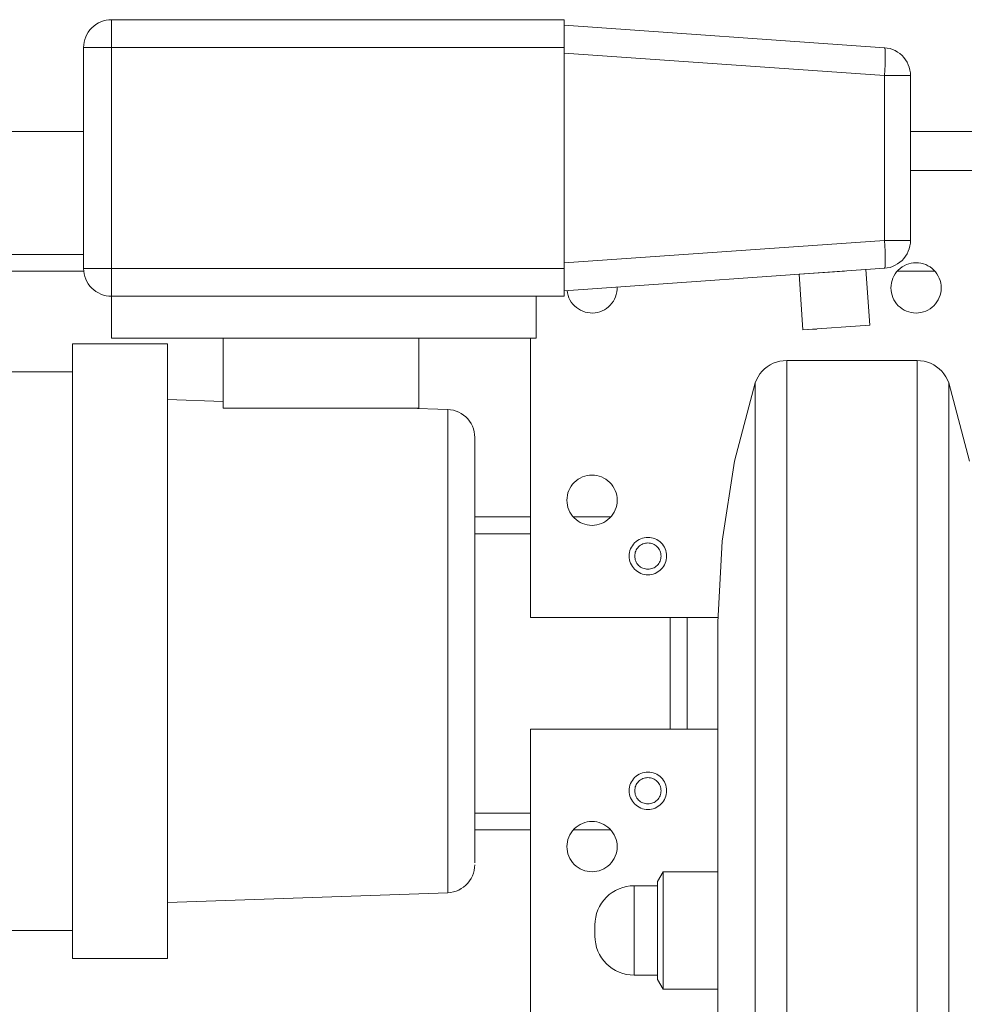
# Model space of a CAD drawing. Header units: millimetres. Extents: x 295996 to 512960, y -33037 to 76497.
# Tile 21 of 256: x 361566 to 361735, y 54746 to 54922. Entities that reach past the tile are written whole.
import ezdxf

# ---------------------------------------------------------------- set-up
doc = ezdxf.new("R2010")
doc.units = ezdxf.units.MM
doc.header["$LTSCALE"] = 0.25
doc.linetypes.add('XKITLINE00', pattern=[0])
doc.layers.get('0').update_dxf_attribs({"lineweight": 20})

msp = doc.modelspace()

# ---------------------------------------------------------------- linework, layer by layer
at = {"linetype": 'XKITLINE00', "lineweight": 0}
for p, q in [((361579.32356, 54920.30352), (361578.99406, 54919.93996)), ((361579.68691, 54920.63305), (361579.32356, 54920.30352)), ((361580.08125, 54920.92534), (361579.68691, 54920.63305)), ((361580.5023, 54921.17759), (361580.08125, 54920.92534)), ((361580.94576, 54921.38739), (361580.5023, 54921.17759)), ((361581.40781, 54921.55269), (361580.94576, 54921.38739)), ((361581.8837, 54921.67192), (361581.40781, 54921.55269)), ((361582.36912, 54921.74391), (361581.8837, 54921.67192)), ((361582.85883, 54921.76799), (361582.36912, 54921.74391)), ((361582.85883, 54916.768), (361582.85883, 54921.76799)), ((361582.85883, 54921.76799), (361663.85916, 54921.76799)), ((361663.85914, 54916.76801), (361663.85914, 54921.768)), ((361721.20788, 54916.75778), (361663.85963, 54920.76796)), ((361578.23971, 54918.68141), (361578.07424, 54918.21942)), ((361578.44951, 54919.12497), (361578.23971, 54918.68141)), ((361578.70176, 54919.54584), (361578.44951, 54919.12497)), ((361578.99406, 54919.93996), (361578.70176, 54919.54584)), ((361582.85928, 54916.76801), (361577.85917, 54916.76801)), ((361577.85919, 54916.768), (361577.88303, 54917.25808)), ((361577.85919, 54877.26799), (361577.85919, 54916.768)), ((361577.95503, 54917.74344), (361577.88303, 54917.25808)), ((361578.07424, 54918.21942), (361577.95503, 54917.74344)), ((361582.85883, 54916.768), (361663.85916, 54916.768)), ((361582.85928, 54916.76801), (361582.85928, 54877.26801)), ((361663.85916, 54916.768), (361663.85916, 54877.26799)), ((361721.20788, 54916.75778), (361721.26892, 54916.6578)), ((361721.20788, 54916.75778), (361721.70427, 54916.69798)), ((361722.19255, 54916.58889), (361721.70427, 54916.69798)), ((361663.85916, 54915.78017), (361721.20788, 54911.76995)), ((361721.31374, 54916.37115), (361721.26892, 54916.6578)), ((361721.34187, 54915.90878), (361721.31374, 54916.37115)), ((361721.35093, 54915.28833), (361721.34187, 54915.90878)), ((361721.34187, 54914.53349), (361721.35093, 54915.28833)), ((361722.66701, 54916.43157), (361722.19255, 54916.58889)), ((361723.12382, 54916.22762), (361722.66701, 54916.43157)), ((361723.55774, 54915.97907), (361723.12382, 54916.22762)), ((361723.96496, 54915.68842), (361723.55774, 54915.97907)), ((361724.3407, 54915.35856), (361723.96496, 54915.68842)), ((361724.68164, 54914.99279), (361724.3407, 54915.35856)), ((361724.98443, 54914.59478), (361724.68164, 54914.99279)), ((361721.26892, 54912.74007), (361721.31374, 54913.67313)), ((361721.31374, 54913.67313), (361721.34187, 54914.53349)), ((361725.24622, 54914.16852), (361724.98443, 54914.59478)), ((361725.46366, 54913.71825), (361725.24622, 54914.16852)), ((361725.63532, 54913.24849), (361725.46366, 54913.71825)), ((361725.75929, 54912.76394), (361725.63532, 54913.24849)), ((361721.20788, 54911.76995), (361721.26892, 54912.74007)), ((361725.85895, 54911.76995), (361721.20788, 54911.76995)), ((361721.20788, 54911.76995), (361721.20788, 54882.26603)), ((361725.83416, 54912.26944), (361725.75929, 54912.76394)), ((361725.85895, 54911.76995), (361725.83416, 54912.26944)), ((361725.85895, 54882.26603), (361725.85895, 54911.76995)), ((361577.85967, 54901.768), (361450.35913, 54901.768)), ((365567.36925, 54901.768), (361725.85943, 54901.768)), ((361737.85927, 54894.76797), (361725.85966, 54894.76797)), ((361721.20788, 54882.26603), (361663.85916, 54878.25581)), ((361725.85895, 54882.26603), (361721.20788, 54882.26603)), ((361721.20788, 54882.26603), (361721.26892, 54881.29592)), ((361725.75929, 54881.27205), (361725.83416, 54881.76654)), ((361725.85895, 54882.26603), (361725.83416, 54881.76654)), ((361441.09966, 54879.76799), (361577.85942, 54879.76799)), ((361721.31374, 54880.36285), (361721.26892, 54881.29592)), ((361721.34187, 54879.50249), (361721.31374, 54880.36285)), ((361724.98443, 54879.4412), (361725.24622, 54879.86746)), ((361725.24622, 54879.86746), (361725.46366, 54880.31773)), ((361725.46366, 54880.31773), (361725.63532, 54880.78749)), ((361725.63532, 54880.78749), (361725.75929, 54881.27205)), ((361721.31374, 54877.66483), (361721.34187, 54878.1272)), ((361721.35093, 54878.74766), (361721.34187, 54879.50249)), ((361721.34187, 54878.1272), (361721.35093, 54878.74766)), ((361723.12382, 54877.80836), (361723.55774, 54878.0569)), ((361723.55774, 54878.0569), (361723.96496, 54878.34756)), ((361723.96496, 54878.34756), (361724.3407, 54878.67743)), ((361724.3407, 54878.67743), (361724.68164, 54879.04319)), ((361724.68164, 54879.04319), (361724.98443, 54879.4412)), ((361725.13677, 54877.92549), (361724.73766, 54877.73666)), ((361725.55258, 54878.07426), (361725.13677, 54877.92549)), ((361725.98125, 54878.18155), (361725.55258, 54878.07426)), ((361726.41804, 54878.24628), (361725.98125, 54878.18155)), ((361726.85911, 54878.26798), (361726.41804, 54878.24628)), ((361727.30018, 54878.24628), (361726.85911, 54878.26798)), ((361727.73697, 54878.18155), (361727.30018, 54878.24628)), ((361728.16517, 54878.07426), (361727.73697, 54878.18155)), ((361728.58097, 54877.92549), (361728.16517, 54878.07426)), ((361728.98056, 54877.73666), (361728.58097, 54877.92549)), ((361439.71111, 54876.76797), (361577.92761, 54876.76797)), ((361582.85883, 54877.26799), (361577.85919, 54877.26799)), ((361577.85919, 54877.26799), (361577.88303, 54876.7779)), ((361577.88303, 54876.7779), (361577.95503, 54876.29254)), ((361577.95503, 54876.29254), (361578.07424, 54875.81657)), ((361663.85916, 54877.26799), (361582.85883, 54877.26799)), ((361582.85928, 54872.26801), (361582.85928, 54877.26801)), ((361663.85916, 54872.26799), (361663.85916, 54877.26799)), ((361663.85963, 54873.26802), (361721.20788, 54877.27821)), ((361706.6052, 54866.23268), (361705.90759, 54876.20836)), ((361705.90761, 54876.20832), (361717.87575, 54877.04521)), ((361714.03911, 54876.7769), (361705.90761, 54876.20832)), ((361717.87859, 54877.04544), (361718.5762, 54867.06977)), ((361721.20788, 54877.27821), (361721.26892, 54877.37818)), ((361721.20788, 54877.27821), (361721.70427, 54877.33801)), ((361721.26892, 54877.37818), (361721.31374, 54877.66483)), ((361721.70427, 54877.33801), (361722.19255, 54877.4471)), ((361722.19255, 54877.4471), (361722.66701, 54877.60441)), ((361722.66701, 54877.60441), (361723.12382, 54877.80836)), ((361723.11737, 54876.268), (361722.89039, 54875.88928)), ((361723.38058, 54876.62277), (361723.11737, 54876.268)), ((361723.67718, 54876.95), (361723.38058, 54876.62277)), ((361723.55558, 54876.76797), (361730.16264, 54876.76797)), ((361724.00429, 54877.24659), (361723.67718, 54876.95)), ((361724.35905, 54877.50957), (361724.00429, 54877.24659)), ((361724.73766, 54877.73666), (361724.35905, 54877.50957)), ((361729.35917, 54877.50957), (361728.98056, 54877.73666)), ((361729.71393, 54877.24659), (361729.35917, 54877.50957)), ((361730.04104, 54876.95), (361729.71393, 54877.24659)), ((361730.33764, 54876.62277), (361730.04104, 54876.95)), ((361730.60085, 54876.268), (361730.33764, 54876.62277)), ((361730.82783, 54875.88928), (361730.60085, 54876.268)), ((361578.07424, 54875.81657), (361578.23971, 54875.35457)), ((361578.23971, 54875.35457), (361578.44951, 54874.91101)), ((361578.44951, 54874.91101), (361578.70176, 54874.49014)), ((361578.70176, 54874.49014), (361578.99406, 54874.09602)), ((361722.4455, 54874.64592), (361722.38065, 54874.20902)), ((361722.55279, 54875.07424), (361722.4455, 54874.64592)), ((361722.70157, 54875.49004), (361722.55279, 54875.07424)), ((361722.89039, 54875.88928), (361722.70157, 54875.49004)), ((361731.01665, 54875.49004), (361730.82783, 54875.88928)), ((361731.16543, 54875.07424), (361731.01665, 54875.49004)), ((361731.27271, 54874.64592), (361731.16543, 54875.07424)), ((361731.33756, 54874.20902), (361731.27271, 54874.64592)), ((361578.99406, 54874.09602), (361579.32356, 54873.73246)), ((361579.32356, 54873.73246), (361579.68691, 54873.40294)), ((361579.68691, 54873.40294), (361580.08125, 54873.11065)), ((361580.08125, 54873.11065), (361580.5023, 54872.85839)), ((361580.5023, 54872.85839), (361580.94576, 54872.6486)), ((361580.94576, 54872.6486), (361581.40781, 54872.4833)), ((361664.38343, 54873.30243), (361664.45114, 54872.8616)), ((361664.45114, 54872.8616), (361664.56272, 54872.42958)), ((361673.20635, 54872.60578), (361673.30028, 54873.04184)), ((361673.30028, 54873.04184), (361673.35035, 54873.48518)), ((361673.35035, 54873.48518), (361673.35607, 54873.93114)), ((361722.38065, 54874.20902), (361722.3592, 54873.76795)), ((361722.3592, 54873.76795), (361722.38065, 54873.32687)), ((361722.38065, 54873.32687), (361722.4455, 54872.89009)), ((361722.4455, 54872.89009), (361722.55279, 54872.46165)), ((361731.16543, 54872.46165), (361731.27271, 54872.89009)), ((361731.27271, 54872.89009), (361731.33756, 54873.32687)), ((361731.35902, 54873.76795), (361731.33756, 54874.20902)), ((361731.33756, 54873.32687), (361731.35902, 54873.76795)), ((361581.40781, 54872.4833), (361581.8837, 54872.36406)), ((361581.8837, 54872.36406), (361582.36912, 54872.29207)), ((361582.85883, 54872.26799), (361582.36912, 54872.29207)), ((361582.85883, 54872.26799), (361663.85916, 54872.26799)), ((361582.85883, 54872.26799), (361582.85883, 54864.768)), ((361658.85904, 54872.26799), (361658.85904, 54864.768)), ((361664.56272, 54872.42958), (361664.71626, 54872.0108)), ((361664.71626, 54872.0108), (361664.91081, 54871.6093)), ((361664.91081, 54871.6093), (361665.14351, 54871.22903)), ((361665.14351, 54871.22903), (361665.4134, 54870.87366)), ((361665.4134, 54870.87366), (361665.71666, 54870.54667)), ((361672.12965, 54870.67745), (361672.41956, 54871.01636)), ((361672.41956, 54871.01636), (361672.67467, 54871.38245)), ((361672.67467, 54871.38245), (361672.89211, 54871.77191)), ((361672.89211, 54871.77191), (361673.06997, 54872.18103)), ((361673.06997, 54872.18103), (361673.20635, 54872.60578)), ((361722.55279, 54872.46165), (361722.70157, 54872.04597)), ((361722.70157, 54872.04597), (361722.89039, 54871.64674)), ((361722.89039, 54871.64674), (361723.11737, 54871.26789)), ((361723.11737, 54871.26789), (361723.38058, 54870.91324)), ((361723.38058, 54870.91324), (361723.67718, 54870.58601)), ((361730.04104, 54870.58601), (361730.33764, 54870.91324)), ((361730.33764, 54870.91324), (361730.60085, 54871.26789)), ((361730.60085, 54871.26789), (361730.82783, 54871.64674)), ((361730.82783, 54871.64674), (361731.01665, 54872.04597)), ((361731.01665, 54872.04597), (361731.16543, 54872.46165)), ((361665.71666, 54870.54667), (361666.0514, 54870.25151)), ((361666.0514, 54870.25151), (361666.41332, 54869.99068)), ((361666.41332, 54869.99068), (361666.79909, 54869.76716)), ((361666.79909, 54869.76716), (361667.20535, 54869.58287)), ((361667.20535, 54869.58287), (361667.62783, 54869.4397)), ((361667.62783, 54869.4397), (361668.06223, 54869.33908)), ((361668.06223, 54869.33908), (361668.50473, 54869.28198)), ((361668.50473, 54869.28198), (361668.95057, 54869.26887)), ((361668.95057, 54869.26887), (361669.39594, 54869.3001)), ((361669.39594, 54869.3001), (361669.83558, 54869.3752)), ((361669.83558, 54869.3752), (361670.26569, 54869.49346)), ((361670.26569, 54869.49346), (361670.68197, 54869.65368)), ((361670.68197, 54869.65368), (361671.08013, 54869.85442)), ((361671.08013, 54869.85442), (361671.45683, 54870.09356)), ((361671.45683, 54870.09356), (361671.80778, 54870.36881)), ((361671.80778, 54870.36881), (361672.12965, 54870.67745)), ((361723.67718, 54870.58601), (361724.00429, 54870.28942)), ((361724.00429, 54870.28942), (361724.35905, 54870.02632)), ((361724.35905, 54870.02632), (361724.73766, 54869.79935)), ((361724.73766, 54869.79935), (361725.13677, 54869.61052)), ((361725.13677, 54869.61052), (361725.55258, 54869.46175)), ((361725.55258, 54869.46175), (361725.98125, 54869.35446)), ((361725.98125, 54869.35446), (361726.41804, 54869.28961)), ((361726.85911, 54869.26803), (361726.41804, 54869.28961)), ((361726.85911, 54869.26803), (361727.30018, 54869.28961)), ((361727.30018, 54869.28961), (361727.73697, 54869.35446)), ((361727.73697, 54869.35446), (361728.16517, 54869.46175)), ((361728.16517, 54869.46175), (361728.58097, 54869.61052)), ((361728.58097, 54869.61052), (361728.98056, 54869.79935)), ((361728.98056, 54869.79935), (361729.35917, 54870.02632)), ((361729.35917, 54870.02632), (361729.71393, 54870.28942)), ((361729.71393, 54870.28942), (361730.04104, 54870.58601)), ((361706.60522, 54866.23268), (361718.57336, 54867.06957)), ((361706.60808, 54866.23287), (361706.60522, 54866.23268)), ((361709.07381, 54866.40529), (361707.65617, 54866.30615)), ((361658.85904, 54864.768), (361582.85883, 54864.768)), ((361602.85928, 54852.26799), (361602.85928, 54864.768)), ((361637.85911, 54852.26803), (361637.85911, 54864.76796)), ((361657.85887, 54814.76805), (361657.85887, 54864.768)), ((361575.85884, 54863.76803), (361592.85904, 54863.76803)), ((361575.85886, 54753.768), (361575.85886, 54863.76799)), ((361575.85886, 54863.76799), (361575.85886, 54858.88766)), ((361592.85906, 54753.768), (361592.85906, 54863.76799)), ((361592.85906, 54863.76799), (361592.85906, 54863.65986)), ((361701.87832, 54860.48608), (361701.3023, 54860.26996)), ((361702.47341, 54860.64213), (361701.87832, 54860.48608)), ((361703.08138, 54860.73642), (361702.47341, 54860.64213)), ((361703.69602, 54860.76801), (361703.08138, 54860.73642)), ((361703.69579, 54656.76794), (361703.69579, 54860.76793)), ((361727.06247, 54860.76801), (361703.69602, 54860.76801)), ((361727.06224, 54656.76794), (361727.06224, 54860.76793)), ((361727.06247, 54860.76801), (361727.67664, 54860.73642)), ((361728.2846, 54860.64213), (361727.67664, 54860.73642)), ((361728.8797, 54860.48608), (361728.2846, 54860.64213)), ((361729.45572, 54860.26996), (361728.8797, 54860.48608)), ((361575.85884, 54858.76804), (361421.85951, 54858.76804)), ((361575.85886, 54758.98239), (361575.85886, 54858.76798)), ((361575.85886, 54858.76798), (361575.85886, 54858.5528)), ((361699.30626, 54858.85852), (361698.91048, 54858.38752)), ((361699.74828, 54859.28648), (361699.30626, 54858.85852)), ((361700.2318, 54859.66699), (361699.74828, 54859.28648)), ((361700.75155, 54859.99589), (361700.2318, 54859.66699)), ((361701.3023, 54860.26996), (361700.75155, 54859.99589)), ((361730.00646, 54859.99589), (361729.45572, 54860.26996)), ((361730.52622, 54859.66699), (361730.00646, 54859.99589)), ((361731.00973, 54859.28648), (361730.52622, 54859.66699)), ((361731.45176, 54858.85852), (361731.00973, 54859.28648)), ((361731.84753, 54858.38752), (361731.45176, 54858.85852)), ((361698.03882, 54856.76794), (361698.27343, 54857.33669)), ((361698.56525, 54857.8785), (361698.27343, 54857.33669)), ((361698.91048, 54858.38752), (361698.56525, 54857.8785)), ((361732.19324, 54857.8785), (361731.84753, 54858.38752)), ((361732.48459, 54857.33669), (361732.19324, 54857.8785)), ((361732.71919, 54856.76794), (361732.48459, 54857.33669)), ((361698.03882, 54856.76794), (361694.35192, 54842.74786)), ((361698.03907, 54660.76801), (361698.03907, 54856.76799)), ((361732.71896, 54661.54132), (361732.71896, 54856.76799)), ((361732.71919, 54856.76794), (361736.4061, 54842.74786)), ((361592.85951, 54853.76792), (361602.85927, 54853.41876)), ((361602.85928, 54852.26799), (361637.85913, 54852.26799)), ((361643.03375, 54852.0159), (361635.81348, 54852.26803)), ((361643.54349, 54851.9718), (361643.03375, 54852.0159)), ((361643.03377, 54852.01587), (361643.03377, 54765.52012)), ((361644.04608, 54851.87595), (361643.54349, 54851.9718)), ((361644.53626, 54851.72921), (361644.04608, 54851.87595)), ((361645.00881, 54851.53311), (361644.53626, 54851.72921)), ((361645.45894, 54851.28968), (361645.00881, 54851.53311)), ((361645.8819, 54851.00155), (361645.45894, 54851.28968)), ((361646.27338, 54850.6717), (361645.8819, 54851.00155)), ((361646.62863, 54850.30358), (361646.27338, 54850.6717)), ((361646.94477, 54849.90101), (361646.62863, 54850.30358)), ((361647.218, 54849.4684), (361646.94477, 54849.90101)), ((361647.44545, 54849.01004), (361647.218, 54849.4684)), ((361647.62522, 54848.5307), (361647.44545, 54849.01004)), ((361647.75444, 54848.03574), (361647.62522, 54848.5307)), ((361647.83264, 54847.52994), (361647.75444, 54848.03574)), ((361647.85887, 54847.01889), (361647.83264, 54847.52994)), ((361647.85888, 54770.87334), (361647.85888, 54847.01891)), ((361694.35192, 54842.74786), (361692.12414, 54828.42331)), ((361666.0042, 54839.24649), (361665.67709, 54838.95001)), ((361666.35896, 54839.50958), (361666.0042, 54839.24649)), ((361666.73757, 54839.73667), (361666.35896, 54839.50958)), ((361667.13716, 54839.9255), (361666.73757, 54839.73667)), ((361667.55296, 54840.07428), (361667.13716, 54839.9255)), ((361667.98116, 54840.18156), (361667.55296, 54840.07428)), ((361668.41795, 54840.24629), (361667.98116, 54840.18156)), ((361668.85902, 54840.26799), (361668.41795, 54840.24629)), ((361669.3001, 54840.24629), (361668.85902, 54840.26799)), ((361669.73688, 54840.18156), (361669.3001, 54840.24629)), ((361670.16556, 54840.07428), (361669.73688, 54840.18156)), ((361670.58136, 54839.9255), (361670.16556, 54840.07428)), ((361670.98047, 54839.73667), (361670.58136, 54839.9255)), ((361671.35908, 54839.50958), (361670.98047, 54839.73667)), ((361671.71385, 54839.24649), (361671.35908, 54839.50958)), ((361672.04096, 54838.95001), (361671.71385, 54839.24649)), ((361664.70148, 54837.49006), (361664.55271, 54837.07425)), ((361664.89031, 54837.88929), (361664.70148, 54837.49006)), ((361665.11728, 54838.26802), (361664.89031, 54837.88929)), ((361665.38049, 54838.62278), (361665.11728, 54838.26802)), ((361665.67709, 54838.95001), (361665.38049, 54838.62278)), ((361672.33755, 54838.62278), (361672.04096, 54838.95001)), ((361672.60076, 54838.26802), (361672.33755, 54838.62278)), ((361672.82774, 54837.88929), (361672.60076, 54838.26802)), ((361673.01656, 54837.49006), (361672.82774, 54837.88929)), ((361673.16534, 54837.07425), (361673.01656, 54837.49006)), ((361664.38057, 54836.20903), (361664.35911, 54835.76796)), ((361664.35911, 54835.76796), (361664.38057, 54835.32688)), ((361664.44542, 54836.64594), (361664.38057, 54836.20903)), ((361664.55271, 54837.07425), (361664.44542, 54836.64594)), ((361673.27263, 54836.64594), (361673.16534, 54837.07425)), ((361673.33748, 54836.20903), (361673.27263, 54836.64594)), ((361673.35893, 54835.76796), (361673.33748, 54836.20903)), ((361673.33748, 54835.32688), (361673.35893, 54835.76796)), ((361664.38057, 54835.32688), (361664.44542, 54834.8901)), ((361664.44542, 54834.8901), (361664.55271, 54834.46166)), ((361664.55271, 54834.46166), (361664.70148, 54834.04586)), ((361664.70148, 54834.04586), (361664.89031, 54833.64675)), ((361672.82774, 54833.64675), (361673.01656, 54834.04586)), ((361673.01656, 54834.04586), (361673.16534, 54834.46166)), ((361673.16534, 54834.46166), (361673.27263, 54834.8901)), ((361673.27263, 54834.8901), (361673.33748, 54835.32688)), ((361647.85959, 54832.76794), (361657.85887, 54832.76794)), ((361664.89031, 54833.64675), (361665.11728, 54833.2679)), ((361665.11728, 54833.2679), (361665.38049, 54832.91325)), ((361665.38049, 54832.91325), (361665.67709, 54832.58602)), ((361665.55549, 54832.76794), (361672.16255, 54832.76794)), ((361665.67709, 54832.58602), (361666.0042, 54832.28943)), ((361666.0042, 54832.28943), (361666.35896, 54832.02634)), ((361671.35908, 54832.02634), (361671.71385, 54832.28943)), ((361671.71385, 54832.28943), (361672.04096, 54832.58602)), ((361672.04096, 54832.58602), (361672.33755, 54832.91325)), ((361672.33755, 54832.91325), (361672.60076, 54833.2679)), ((361672.60076, 54833.2679), (361672.82774, 54833.64675)), ((361666.35896, 54832.02634), (361666.73757, 54831.79936)), ((361666.73757, 54831.79936), (361667.13716, 54831.61053)), ((361667.13716, 54831.61053), (361667.55296, 54831.46176)), ((361667.55296, 54831.46176), (361667.98116, 54831.35447)), ((361667.98116, 54831.35447), (361668.41795, 54831.28962)), ((361668.85902, 54831.26805), (361668.41795, 54831.28962)), ((361668.85902, 54831.26805), (361669.3001, 54831.28962)), ((361669.3001, 54831.28962), (361669.73688, 54831.35447)), ((361669.73688, 54831.35447), (361670.16556, 54831.46176)), ((361670.16556, 54831.46176), (361670.58136, 54831.61053)), ((361670.58136, 54831.61053), (361670.98047, 54831.79936)), ((361670.98047, 54831.79936), (361671.35908, 54832.02634)), ((361647.85959, 54829.76804), (361657.85887, 54829.76804)), ((361677.27997, 54828.72245), (361676.99768, 54828.55341)), ((361677.57704, 54828.863), (361677.27997, 54828.72245)), ((361677.8865, 54828.97374), (361677.57704, 54828.863)), ((361678.20551, 54829.05361), (361677.8865, 54828.97374)), ((361678.53071, 54829.10189), (361678.20551, 54829.05361)), ((361678.85925, 54829.11799), (361678.53071, 54829.10189)), ((361679.18731, 54829.10189), (361678.85925, 54829.11799)), ((361679.51252, 54829.05361), (361679.18731, 54829.10189)), ((361679.83152, 54828.97374), (361679.51252, 54829.05361)), ((361680.14099, 54828.863), (361679.83152, 54828.97374)), ((361680.43806, 54828.72245), (361680.14099, 54828.863)), ((361680.72035, 54828.55341), (361680.43806, 54828.72245)), ((361675.7641, 54827.04995), (361675.65347, 54826.74048)), ((361675.90477, 54827.34713), (361675.7641, 54827.04995)), ((361676.07357, 54827.62918), (361675.90477, 54827.34713)), ((361676.26955, 54827.89323), (361676.07357, 54827.62918)), ((361676.49032, 54828.13678), (361676.26955, 54827.89323)), ((361676.73399, 54828.35755), (361676.49032, 54828.13678)), ((361676.78644, 54826.87578), (361676.68773, 54826.66728)), ((361676.99768, 54828.55341), (361676.73399, 54828.35755)), ((361676.90517, 54827.07355), (361676.78644, 54826.87578)), ((361677.0425, 54827.2588), (361676.90517, 54827.07355)), ((361677.19747, 54827.42975), (361677.0425, 54827.2588)), ((361677.36818, 54827.5846), (361677.19747, 54827.42975)), ((361677.55367, 54827.72193), (361677.36818, 54827.5846)), ((361677.75108, 54827.84054), (361677.55367, 54827.72193)), ((361677.95994, 54827.93913), (361677.75108, 54827.84054)), ((361678.1769, 54828.01685), (361677.95994, 54827.93913)), ((361678.40053, 54828.07288), (361678.1769, 54828.01685)), ((361678.62894, 54828.10662), (361678.40053, 54828.07288)), ((361678.85925, 54828.11794), (361678.62894, 54828.10662)), ((361679.08956, 54828.10662), (361678.85925, 54828.11794)), ((361679.31749, 54828.07288), (361679.08956, 54828.10662)), ((361679.54113, 54828.01685), (361679.31749, 54828.07288)), ((361679.75857, 54827.93913), (361679.54113, 54828.01685)), ((361679.96694, 54827.84054), (361679.75857, 54827.93913)), ((361680.16483, 54827.72193), (361679.96694, 54827.84054)), ((361680.34984, 54827.5846), (361680.16483, 54827.72193)), ((361680.52055, 54827.42975), (361680.34984, 54827.5846)), ((361680.67552, 54827.2588), (361680.52055, 54827.42975)), ((361680.81285, 54827.07355), (361680.67552, 54827.2588)), ((361680.98404, 54828.35755), (361680.72035, 54828.55341)), ((361680.93158, 54826.87578), (361680.81285, 54827.07355)), ((361681.03029, 54826.66728), (361680.93158, 54826.87578)), ((361681.2277, 54828.13678), (361680.98404, 54828.35755)), ((361681.44848, 54827.89323), (361681.2277, 54828.13678)), ((361681.64446, 54827.62918), (361681.44848, 54827.89323)), ((361681.81326, 54827.34713), (361681.64446, 54827.62918)), ((361681.95392, 54827.04995), (361681.81326, 54827.34713)), ((361682.06503, 54826.74048), (361681.95392, 54827.04995)), ((361692.12414, 54828.42331), (361691.37884, 54813.94582)), ((361675.52521, 54826.09639), (361675.50899, 54825.76797)), ((361675.50899, 54825.76797), (361675.52521, 54825.43967)), ((361675.57337, 54826.42159), (361675.52521, 54826.09639)), ((361675.52521, 54825.43967), (361675.57337, 54825.11446)), ((361675.65347, 54826.74048), (361675.57337, 54826.42159)), ((361675.57337, 54825.11446), (361675.65347, 54824.79558)), ((361676.52036, 54825.99828), (361676.50892, 54825.76797)), ((361676.50892, 54825.76797), (361676.52036, 54825.53766)), ((361676.55422, 54826.22645), (361676.52036, 54825.99828)), ((361676.52036, 54825.53766), (361676.55422, 54825.30949)), ((361676.61001, 54826.4502), (361676.55422, 54826.22645)), ((361676.55422, 54825.30949), (361676.61001, 54825.08585)), ((361676.68773, 54826.66728), (361676.61001, 54826.4502)), ((361676.61001, 54825.08585), (361676.68773, 54824.86865)), ((361681.10801, 54826.4502), (361681.03029, 54826.66728)), ((361681.03029, 54824.86865), (361681.10801, 54825.08585)), ((361681.1638, 54826.22645), (361681.10801, 54826.4502)), ((361681.10801, 54825.08585), (361681.1638, 54825.30949)), ((361681.19766, 54825.99828), (361681.1638, 54826.22645)), ((361681.1638, 54825.30949), (361681.19766, 54825.53766)), ((361681.2091, 54825.76797), (361681.19766, 54825.99828)), ((361681.19766, 54825.53766), (361681.2091, 54825.76797)), ((361682.14466, 54826.42159), (361682.06503, 54826.74048)), ((361682.06503, 54824.79558), (361682.14466, 54825.11446)), ((361682.19282, 54826.09639), (361682.14466, 54826.42159)), ((361682.14466, 54825.11446), (361682.19282, 54825.43967)), ((361682.20903, 54825.76797), (361682.19282, 54826.09639)), ((361682.19282, 54825.43967), (361682.20903, 54825.76797)), ((361675.65347, 54824.79558), (361675.7641, 54824.48599)), ((361675.7641, 54824.48599), (361675.90477, 54824.1888)), ((361675.90477, 54824.1888), (361676.07357, 54823.90687)), ((361676.07357, 54823.90687), (361676.26955, 54823.64282)), ((361676.26955, 54823.64282), (361676.49032, 54823.39916)), ((361676.49032, 54823.39916), (361676.73399, 54823.17838)), ((361676.68773, 54824.86865), (361676.78644, 54824.66016)), ((361676.78644, 54824.66016), (361676.90517, 54824.46239)), ((361676.90517, 54824.46239), (361677.0425, 54824.27714)), ((361677.0425, 54824.27714), (361677.19747, 54824.10631)), ((361677.19747, 54824.10631), (361677.36818, 54823.95146)), ((361677.36818, 54823.95146), (361677.55367, 54823.81401)), ((361677.55367, 54823.81401), (361677.75108, 54823.69551)), ((361677.75108, 54823.69551), (361677.95994, 54823.59693)), ((361677.95994, 54823.59693), (361678.1769, 54823.5192)), ((361678.1769, 54823.5192), (361678.40053, 54823.46318)), ((361678.40053, 54823.46318), (361678.62894, 54823.42932)), ((361678.85925, 54823.418), (361678.62894, 54823.42932)), ((361678.85925, 54823.418), (361679.08956, 54823.42932)), ((361679.08956, 54823.42932), (361679.31749, 54823.46318)), ((361679.31749, 54823.46318), (361679.54113, 54823.5192)), ((361679.54113, 54823.5192), (361679.75857, 54823.59693)), ((361679.75857, 54823.59693), (361679.96694, 54823.69551)), ((361679.96694, 54823.69551), (361680.16483, 54823.81401)), ((361680.16483, 54823.81401), (361680.34984, 54823.95146)), ((361680.34984, 54823.95146), (361680.52055, 54824.10631)), ((361680.52055, 54824.10631), (361680.67552, 54824.27714)), ((361680.67552, 54824.27714), (361680.81285, 54824.46239)), ((361680.81285, 54824.46239), (361680.93158, 54824.66016)), ((361680.93158, 54824.66016), (361681.03029, 54824.86865)), ((361680.98404, 54823.17838), (361681.2277, 54823.39916)), ((361681.2277, 54823.39916), (361681.44848, 54823.64282)), ((361681.44848, 54823.64282), (361681.64446, 54823.90687)), ((361681.64446, 54823.90687), (361681.81326, 54824.1888)), ((361681.81326, 54824.1888), (361681.95392, 54824.48599)), ((361681.95392, 54824.48599), (361682.06503, 54824.79558)), ((361676.73399, 54823.17838), (361676.99768, 54822.98252)), ((361676.99768, 54822.98252), (361677.27997, 54822.8136)), ((361677.27997, 54822.8136), (361677.57704, 54822.67294)), ((361677.57704, 54822.67294), (361677.8865, 54822.56219)), ((361677.8865, 54822.56219), (361678.20551, 54822.48232)), ((361678.20551, 54822.48232), (361678.53071, 54822.43416)), ((361678.85925, 54822.41795), (361678.53071, 54822.43416)), ((361678.85925, 54822.41795), (361679.18731, 54822.43416)), ((361679.18731, 54822.43416), (361679.51252, 54822.48232)), ((361679.51252, 54822.48232), (361679.83152, 54822.56219)), ((361679.83152, 54822.56219), (361680.14099, 54822.67294)), ((361680.14099, 54822.67294), (361680.43806, 54822.8136)), ((361680.43806, 54822.8136), (361680.72035, 54822.98252)), ((361680.72035, 54822.98252), (361680.98404, 54823.17838)), ((361691.43488, 54814.76805), (361657.85887, 54814.76805)), ((361682.85896, 54794.76795), (361682.85896, 54814.76805)), ((361685.85922, 54794.76795), (361685.85922, 54814.76805)), ((361691.37909, 54704.34282), (361691.37909, 54813.94574)), ((361657.85887, 54714.76803), (361657.85887, 54794.76795)), ((361657.85887, 54794.76795), (361691.37909, 54794.76795)), ((361676.73399, 54786.35762), (361676.49032, 54786.13684)), ((361676.99768, 54786.55336), (361676.73399, 54786.35762)), ((361677.27997, 54786.7224), (361676.99768, 54786.55336)), ((361677.57704, 54786.86294), (361677.27997, 54786.7224)), ((361677.8865, 54786.97369), (361677.57704, 54786.86294)), ((361678.20551, 54787.05368), (361677.8865, 54786.97369)), ((361678.53071, 54787.10184), (361678.20551, 54787.05368)), ((361678.85925, 54787.11793), (361678.53071, 54787.10184)), ((361679.18731, 54787.10184), (361678.85925, 54787.11793)), ((361679.51252, 54787.05368), (361679.18731, 54787.10184)), ((361679.83152, 54786.97369), (361679.51252, 54787.05368)), ((361680.14099, 54786.86294), (361679.83152, 54786.97369)), ((361680.43806, 54786.7224), (361680.14099, 54786.86294)), ((361680.72035, 54786.55336), (361680.43806, 54786.7224)), ((361680.98404, 54786.35762), (361680.72035, 54786.55336)), ((361681.2277, 54786.13684), (361680.98404, 54786.35762)), ((361675.65347, 54784.74042), (361675.57337, 54784.42154)), ((361675.7641, 54785.05001), (361675.65347, 54784.74042)), ((361675.90477, 54785.3472), (361675.7641, 54785.05001)), ((361676.07357, 54785.62913), (361675.90477, 54785.3472)), ((361676.26955, 54785.89318), (361676.07357, 54785.62913)), ((361676.49032, 54786.13684), (361676.26955, 54785.89318)), ((361676.68773, 54784.66735), (361676.61001, 54784.45015)), ((361676.78644, 54784.87572), (361676.68773, 54784.66735)), ((361676.90517, 54785.07361), (361676.78644, 54784.87572)), ((361677.0425, 54785.25886), (361676.90517, 54785.07361)), ((361677.19747, 54785.42969), (361677.0425, 54785.25886)), ((361677.36818, 54785.58454), (361677.19747, 54785.42969)), ((361677.55367, 54785.72199), (361677.36818, 54785.58454)), ((361677.75108, 54785.84049), (361677.55367, 54785.72199)), ((361677.95994, 54785.93907), (361677.75108, 54785.84049)), ((361678.1769, 54786.0168), (361677.95994, 54785.93907)), ((361678.40053, 54786.07282), (361678.1769, 54786.0168)), ((361678.62894, 54786.10668), (361678.40053, 54786.07282)), ((361678.85925, 54786.118), (361678.62894, 54786.10668)), ((361679.08956, 54786.10668), (361678.85925, 54786.118)), ((361679.31749, 54786.07282), (361679.08956, 54786.10668)), ((361679.54113, 54786.0168), (361679.31749, 54786.07282)), ((361679.75857, 54785.93907), (361679.54113, 54786.0168)), ((361679.96694, 54785.84049), (361679.75857, 54785.93907)), ((361680.16483, 54785.72199), (361679.96694, 54785.84049)), ((361680.34984, 54785.58454), (361680.16483, 54785.72199)), ((361680.52055, 54785.42969), (361680.34984, 54785.58454)), ((361680.67552, 54785.25886), (361680.52055, 54785.42969)), ((361680.81285, 54785.07361), (361680.67552, 54785.25886)), ((361680.93158, 54784.87572), (361680.81285, 54785.07361)), ((361681.03029, 54784.66735), (361680.93158, 54784.87572)), ((361681.10801, 54784.45015), (361681.03029, 54784.66735)), ((361681.44848, 54785.89318), (361681.2277, 54786.13684)), ((361681.64446, 54785.62913), (361681.44848, 54785.89318)), ((361681.81326, 54785.3472), (361681.64446, 54785.62913)), ((361681.95392, 54785.05001), (361681.81326, 54785.3472)), ((361682.06503, 54784.74042), (361681.95392, 54785.05001)), ((361682.14466, 54784.42154), (361682.06503, 54784.74042)), ((361675.52521, 54784.09633), (361675.50899, 54783.76803)), ((361675.50899, 54783.76803), (361675.52521, 54783.43961)), ((361675.57337, 54784.42154), (361675.52521, 54784.09633)), ((361675.52521, 54783.43961), (361675.57337, 54783.11441)), ((361675.57337, 54783.11441), (361675.65347, 54782.79552)), ((361675.65347, 54782.79552), (361675.7641, 54782.48606)), ((361676.52036, 54783.99834), (361676.50892, 54783.76803)), ((361676.50892, 54783.76803), (361676.52036, 54783.5376)), ((361676.55422, 54784.22651), (361676.52036, 54783.99834)), ((361676.52036, 54783.5376), (361676.55422, 54783.30955)), ((361676.61001, 54784.45015), (361676.55422, 54784.22651)), ((361676.55422, 54783.30955), (361676.61001, 54783.0858)), ((361676.61001, 54783.0858), (361676.68773, 54782.86872)), ((361676.68773, 54782.86872), (361676.78644, 54782.66022)), ((361680.93158, 54782.66022), (361681.03029, 54782.86872)), ((361681.03029, 54782.86872), (361681.10801, 54783.0858)), ((361681.1638, 54784.22651), (361681.10801, 54784.45015)), ((361681.10801, 54783.0858), (361681.1638, 54783.30955)), ((361681.19766, 54783.99834), (361681.1638, 54784.22651)), ((361681.1638, 54783.30955), (361681.19766, 54783.5376)), ((361681.2091, 54783.76803), (361681.19766, 54783.99834)), ((361681.19766, 54783.5376), (361681.2091, 54783.76803)), ((361681.95392, 54782.48606), (361682.06503, 54782.79552)), ((361682.06503, 54782.79552), (361682.14466, 54783.11441)), ((361682.19282, 54784.09633), (361682.14466, 54784.42154)), ((361682.14466, 54783.11441), (361682.19282, 54783.43961)), ((361682.20903, 54783.76803), (361682.19282, 54784.09633)), ((361682.19282, 54783.43961), (361682.20903, 54783.76803)), ((361675.7641, 54782.48606), (361675.90477, 54782.18887)), ((361675.90477, 54782.18887), (361676.07357, 54781.90682)), ((361676.07357, 54781.90682), (361676.26955, 54781.64277)), ((361676.26955, 54781.64277), (361676.49032, 54781.39922)), ((361676.49032, 54781.39922), (361676.73399, 54781.17845)), ((361676.73399, 54781.17845), (361676.99768, 54780.98259)), ((361676.78644, 54782.66022), (361676.90517, 54782.46245)), ((361676.90517, 54782.46245), (361677.0425, 54782.2772)), ((361677.0425, 54782.2772), (361677.19747, 54782.10625)), ((361677.19747, 54782.10625), (361677.36818, 54781.9514)), ((361677.36818, 54781.9514), (361677.55367, 54781.81407)), ((361677.55367, 54781.81407), (361677.75108, 54781.69546)), ((361677.75108, 54781.69546), (361677.95994, 54781.59687)), ((361677.95994, 54781.59687), (361678.1769, 54781.51915)), ((361678.1769, 54781.51915), (361678.40053, 54781.46312)), ((361678.40053, 54781.46312), (361678.62894, 54781.42927)), ((361678.85925, 54781.41794), (361678.62894, 54781.42927)), ((361678.85925, 54781.41794), (361679.08956, 54781.42927)), ((361679.08956, 54781.42927), (361679.31749, 54781.46312)), ((361679.31749, 54781.46312), (361679.54113, 54781.51915)), ((361679.54113, 54781.51915), (361679.75857, 54781.59687)), ((361679.75857, 54781.59687), (361679.96694, 54781.69546)), ((361679.96694, 54781.69546), (361680.16483, 54781.81407)), ((361680.16483, 54781.81407), (361680.34984, 54781.9514)), ((361680.34984, 54781.9514), (361680.52055, 54782.10625)), ((361680.52055, 54782.10625), (361680.67552, 54782.2772)), ((361680.67552, 54782.2772), (361680.81285, 54782.46245)), ((361680.72035, 54780.98259), (361680.98404, 54781.17845)), ((361680.81285, 54782.46245), (361680.93158, 54782.66022)), ((361680.98404, 54781.17845), (361681.2277, 54781.39922)), ((361681.2277, 54781.39922), (361681.44848, 54781.64277)), ((361681.44848, 54781.64277), (361681.64446, 54781.90682)), ((361681.64446, 54781.90682), (361681.81326, 54782.18887)), ((361681.81326, 54782.18887), (361681.95392, 54782.48606)), ((361647.85959, 54779.76796), (361657.85887, 54779.76796)), ((361676.99768, 54780.98259), (361677.27997, 54780.81355)), ((361677.27997, 54780.81355), (361677.57704, 54780.673)), ((361677.57704, 54780.673), (361677.8865, 54780.56226)), ((361677.8865, 54780.56226), (361678.20551, 54780.48239)), ((361678.20551, 54780.48239), (361678.53071, 54780.43411)), ((361678.85925, 54780.41801), (361678.53071, 54780.43411)), ((361678.85925, 54780.41801), (361679.18731, 54780.43411)), ((361679.18731, 54780.43411), (361679.51252, 54780.48239)), ((361679.51252, 54780.48239), (361679.83152, 54780.56226)), ((361679.83152, 54780.56226), (361680.14099, 54780.673)), ((361680.14099, 54780.673), (361680.43806, 54780.81355)), ((361680.43806, 54780.81355), (361680.72035, 54780.98259)), ((361666.35896, 54777.50966), (361666.0042, 54777.24657)), ((361666.73757, 54777.73664), (361666.35896, 54777.50966)), ((361667.13716, 54777.92547), (361666.73757, 54777.73664)), ((361667.55296, 54778.07424), (361667.13716, 54777.92547)), ((361667.98116, 54778.18153), (361667.55296, 54778.07424)), ((361668.41795, 54778.24638), (361667.98116, 54778.18153)), ((361668.85902, 54778.26795), (361668.41795, 54778.24638)), ((361669.3001, 54778.24638), (361668.85902, 54778.26795)), ((361669.73688, 54778.18153), (361669.3001, 54778.24638)), ((361670.16556, 54778.07424), (361669.73688, 54778.18153)), ((361670.58136, 54777.92547), (361670.16556, 54778.07424)), ((361670.98047, 54777.73664), (361670.58136, 54777.92547)), ((361671.35908, 54777.50966), (361670.98047, 54777.73664)), ((361671.71385, 54777.24657), (361671.35908, 54777.50966)), ((361647.85959, 54776.76794), (361657.85887, 54776.76794)), ((361664.89031, 54775.88925), (361664.70148, 54775.49002)), ((361665.11728, 54776.2681), (361664.89031, 54775.88925)), ((361665.38049, 54776.62275), (361665.11728, 54776.2681)), ((361665.67709, 54776.94998), (361665.38049, 54776.62275)), ((361665.55549, 54776.76794), (361672.16255, 54776.76794)), ((361666.0042, 54777.24657), (361665.67709, 54776.94998)), ((361672.04096, 54776.94998), (361671.71385, 54777.24657)), ((361672.33755, 54776.62275), (361672.04096, 54776.94998)), ((361672.60076, 54776.2681), (361672.33755, 54776.62275)), ((361672.82774, 54775.88925), (361672.60076, 54776.2681)), ((361673.01656, 54775.49002), (361672.82774, 54775.88925)), ((361664.38057, 54774.20912), (361664.35911, 54773.76804)), ((361664.44542, 54774.6459), (361664.38057, 54774.20912)), ((361664.55271, 54775.07422), (361664.44542, 54774.6459)), ((361664.70148, 54775.49002), (361664.55271, 54775.07422)), ((361673.16534, 54775.07422), (361673.01656, 54775.49002)), ((361673.27263, 54774.6459), (361673.16534, 54775.07422)), ((361673.33748, 54774.20912), (361673.27263, 54774.6459)), ((361673.35893, 54773.76804), (361673.33748, 54774.20912)), ((361664.35911, 54773.76804), (361664.38057, 54773.32697)), ((361664.38057, 54773.32697), (361664.44542, 54772.89007)), ((361664.44542, 54772.89007), (361664.55271, 54772.46175)), ((361664.55271, 54772.46175), (361664.70148, 54772.04594)), ((361673.01656, 54772.04594), (361673.16534, 54772.46175)), ((361673.16534, 54772.46175), (361673.27263, 54772.89007)), ((361673.27263, 54772.89007), (361673.33748, 54773.32697)), ((361673.33748, 54773.32697), (361673.35893, 54773.76804)), ((361647.83264, 54770.00599), (361647.85887, 54770.51704)), ((361664.70148, 54772.04594), (361664.89031, 54771.64671)), ((361664.89031, 54771.64671), (361665.11728, 54771.26798)), ((361665.11728, 54771.26798), (361665.38049, 54770.91322)), ((361665.38049, 54770.91322), (361665.67709, 54770.58599)), ((361665.67709, 54770.58599), (361666.0042, 54770.2894)), ((361671.71385, 54770.2894), (361672.04096, 54770.58599)), ((361672.04096, 54770.58599), (361672.33755, 54770.91322)), ((361672.33755, 54770.91322), (361672.60076, 54771.26798)), ((361672.60076, 54771.26798), (361672.82774, 54771.64671)), ((361672.82774, 54771.64671), (361673.01656, 54772.04594)), ((361647.44545, 54768.52601), (361647.62522, 54769.00523)), ((361647.62522, 54769.00523), (361647.75444, 54769.50031)), ((361647.75444, 54769.50031), (361647.83264, 54770.00599)), ((361666.0042, 54770.2894), (361666.35896, 54770.02642)), ((361666.35896, 54770.02642), (361666.73757, 54769.79933)), ((361666.73757, 54769.79933), (361667.13716, 54769.6105)), ((361667.13716, 54769.6105), (361667.55296, 54769.46173)), ((361667.55296, 54769.46173), (361667.98116, 54769.35444)), ((361667.98116, 54769.35444), (361668.41795, 54769.28971)), ((361668.85902, 54769.26801), (361668.41795, 54769.28971)), ((361668.85902, 54769.26801), (361669.3001, 54769.28971)), ((361669.3001, 54769.28971), (361669.73688, 54769.35444)), ((361669.73688, 54769.35444), (361670.16556, 54769.46173)), ((361670.16556, 54769.46173), (361670.58136, 54769.6105)), ((361670.58136, 54769.6105), (361670.98047, 54769.79933)), ((361670.98047, 54769.79933), (361671.35908, 54770.02642)), ((361671.35908, 54770.02642), (361671.71385, 54770.2894)), ((361681.57888, 54769.26797), (361680.57895, 54767.53598)), ((361681.57888, 54769.26797), (361691.37884, 54769.26797)), ((361681.57913, 54748.26798), (361681.57913, 54769.26801)), ((361646.27338, 54766.86423), (361646.62863, 54767.23235)), ((361646.62863, 54767.23235), (361646.94477, 54767.63492)), ((361646.94477, 54767.63492), (361647.218, 54768.06765)), ((361647.218, 54768.06765), (361647.44545, 54768.52601)), ((361680.5792, 54767.5359), (361680.5792, 54766.84675)), ((361680.5792, 54750.00009), (361680.5792, 54767.5359)), ((361643.03375, 54765.52015), (361592.85951, 54763.76801)), ((361643.03375, 54765.52015), (361643.54349, 54765.56413)), ((361643.54349, 54765.56413), (361644.04608, 54765.65998)), ((361644.04608, 54765.65998), (361644.53626, 54765.80685)), ((361644.53626, 54765.80685), (361645.00881, 54766.00294)), ((361645.00881, 54766.00294), (361645.45894, 54766.24625)), ((361645.45894, 54766.24625), (361645.8819, 54766.53438)), ((361645.8819, 54766.53438), (361646.27338, 54766.86423)), ((361671.93819, 54765.17909), (361671.4294, 54764.71775)), ((361672.48989, 54765.58833), (361671.93819, 54765.17909)), ((361673.07926, 54765.94143), (361672.48989, 54765.58833)), ((361673.7001, 54766.23516), (361673.07926, 54765.94143)), ((361674.34717, 54766.46655), (361673.7001, 54766.23516)), ((361675.01331, 54766.63344), (361674.34717, 54766.46655)), ((361675.6928, 54766.73429), (361675.01331, 54766.63344)), ((361676.37897, 54766.76803), (361675.6928, 54766.73429)), ((361676.37897, 54766.76803), (361680.57895, 54766.76803)), ((361676.37922, 54750.84255), (361676.37922, 54766.76795)), ((361680.5792, 54750.76804), (361680.5792, 54766.76795)), ((361670.5587, 54763.65702), (361670.20584, 54763.06777)), ((361670.96782, 54764.20873), (361670.5587, 54763.65702)), ((361671.4294, 54764.71775), (361670.96782, 54764.20873)), ((361669.68036, 54761.79998), (361669.51347, 54761.1336)), ((361669.91211, 54762.44681), (361669.68036, 54761.79998)), ((361670.20584, 54763.06777), (361669.91211, 54762.44681)), ((361669.41286, 54760.45411), (361669.379, 54759.76794)), ((361669.51347, 54761.1336), (361669.41286, 54760.45411)), ((361575.85884, 54758.76801), (361421.85951, 54758.76801)), ((361575.85886, 54758.65677), (361575.85886, 54753.768)), ((361669.37925, 54757.76801), (361669.37925, 54759.76798)), ((361669.37925, 54759.76798), (361669.37925, 54759.69193)), ((361669.379, 54757.76797), (361669.41286, 54757.08192)), ((361669.37925, 54757.84418), (361669.37925, 54757.76801)), ((361669.41286, 54757.08192), (361669.51347, 54756.40231)), ((361669.51347, 54756.40231), (361669.68036, 54755.73604)), ((361669.68036, 54755.73604), (361669.91211, 54755.08921)), ((361669.91211, 54755.08921), (361670.20584, 54754.46825)), ((361575.85884, 54753.76802), (361592.85904, 54753.76802)), ((361592.85906, 54753.84712), (361592.85906, 54753.768)), ((361670.20584, 54754.46825), (361670.5587, 54753.879)), ((361670.5587, 54753.879), (361670.96782, 54753.32718)), ((361670.96782, 54753.32718), (361671.4294, 54752.81828)), ((361671.4294, 54752.81828), (361671.93819, 54752.35694)), ((361671.93819, 54752.35694), (361672.48989, 54751.94769)), ((361672.48989, 54751.94769), (361673.07926, 54751.59459)), ((361673.07926, 54751.59459), (361673.7001, 54751.30086)), ((361673.7001, 54751.30086), (361674.34717, 54751.06936)), ((361674.34717, 54751.06936), (361675.01331, 54750.90247)), ((361675.01331, 54750.90247), (361675.6928, 54750.80173)), ((361676.37897, 54750.768), (361675.6928, 54750.80173)), ((361680.57895, 54750.768), (361676.37897, 54750.768)), ((361681.57888, 54748.26794), (361680.57895, 54750.00005)), ((361680.5792, 54750.68936), (361680.5792, 54750.00009)), ((361681.57888, 54748.26794), (361691.37884, 54748.26794))]:
    msp.add_line(p, q, dxfattribs=at)

doc.saveas('drawing.dxf')
